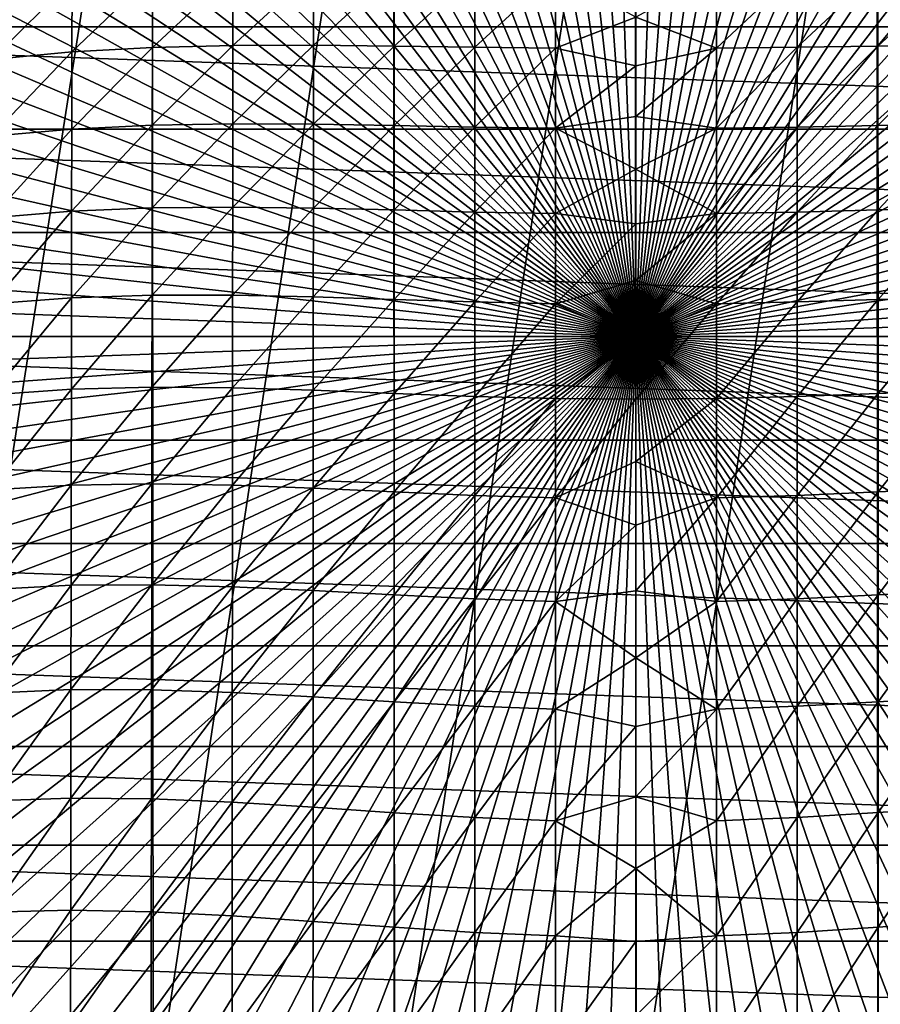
# Model space of a CAD drawing. Header units: metres. Extents: x -22 to 72, y -237 to 23.
# Tile 172 of 256: x -10 to 4, y -10 to 5. Entities that reach past the tile are written whole.
import ezdxf

# ---------------------------------------------------------------- set-up
doc = ezdxf.new("R2010")
doc.units = ezdxf.units.M
doc.layers.add('solid_509588_MEDIA_SW0001', color=7, linetype='CONTINUOUS')

msp = doc.modelspace()

# ---------------------------------------------------------------- linework, layer by layer
at = {"layer": 'solid_509588_MEDIA_SW0001'}
for points in [[(-0.757153, 20.717583, 132.530869), (-1.513296, 20.676109, 132.530869), (0, 0, 132.892746)], [(0, 20.731415, 132.530869), (-0.757153, 20.717583, 132.530869), (0, 0, 132.892746)], [(0.757153, 20.717583, 132.530869), (0, 20.731415, 132.530869), (0, 0, 132.892746)], [(1.513296, 20.676109, 132.530869), (0.757153, 20.717583, 132.530869), (0, 0, 132.892746)], [(-2.26742, 20.607046, 132.530869), (-3.018518, 20.510487, 132.530869), (0, 0, 132.892746)], [(-1.513296, 20.676109, 132.530869), (-2.26742, 20.607046, 132.530869), (0, 0, 132.892746)], [(2.26742, 20.607046, 132.530869), (1.513296, 20.676109, 132.530869), (0, 0, 132.892746)], [(3.018518, 20.510487, 132.530869), (2.26742, 20.607046, 132.530869), (0, 0, 132.892746)], [(-3.018518, 20.510487, 132.530869), (-3.765589, 20.38656, 132.530869), (0, 0, 132.892746)], [(3.765589, 20.38656, 132.530869), (3.018518, 20.510487, 132.530869), (0, 0, 132.892746)], [(-3.765589, 20.38656, 132.530869), (-4.507635, 20.235434, 132.530869), (0, 0, 132.892746)], [(4.507635, 20.235434, 132.530869), (3.765589, 20.38656, 132.530869), (0, 0, 132.892746)], [(-4.507635, 20.235434, 132.530869), (-5.243667, 20.057306, 132.530869), (0, 0, 132.892746)], [(5.243667, 20.057306, 132.530869), (4.507635, 20.235434, 132.530869), (0, 0, 132.892746)], [(-5.243667, 20.057306, 132.530869), (-5.972702, 19.852415, 132.530869), (0, 0, 132.892746)], [(5.972702, 19.852415, 132.530869), (5.243667, 20.057306, 132.530869), (0, 0, 132.892746)], [(-5.972702, 19.852415, 132.530869), (-6.693768, 19.621035, 132.530869), (0, 0, 132.892746)], [(6.693768, 19.621035, 132.530869), (5.972702, 19.852415, 132.530869), (0, 0, 132.892746)], [(-6.693768, 19.621035, 132.530869), (-7.405901, 19.363476, 132.530869), (0, 0, 132.892746)], [(7.405901, 19.363476, 132.530869), (6.693768, 19.621035, 132.530869), (0, 0, 132.892746)], [(-7.405901, 19.363476, 132.530869), (-8.108154, 19.080078, 132.530869), (0, 0, 132.892746)], [(8.108154, 19.080078, 132.530869), (7.405901, 19.363476, 132.530869), (0, 0, 132.892746)], [(-8.108154, 19.080078, 132.530869), (-8.799587, 18.771223, 132.530869), (0, 0, 132.892746)], [(8.799587, 18.771223, 132.530869), (8.108154, 19.080078, 132.530869), (0, 0, 132.892746)], [(-8.799587, 18.771223, 132.530869), (-9.47928, 18.437321, 132.530869), (0, 0, 132.892746)], [(9.47928, 18.437321, 132.530869), (8.799587, 18.771223, 132.530869), (0, 0, 132.892746)], [(-9.47928, 18.437321, 132.530869), (-10.146324, 18.078817, 132.530869), (0, 0, 132.892746)], [(10.146324, 18.078817, 132.530869), (9.47928, 18.437321, 132.530869), (0, 0, 132.892746)], [(-10.146324, 18.078817, 132.530869), (-10.799829, 17.696192, 132.530869), (0, 0, 132.892746)], [(10.79983, 17.696192, 132.530869), (10.146324, 18.078817, 132.530869), (0, 0, 132.892746)], [(-10.799829, 17.696192, 132.530869), (-11.438926, 17.289955, 132.530869), (0, 0, 132.892746)], [(11.438926, 17.289955, 132.530869), (10.79983, 17.696192, 132.530869), (0, 0, 132.892746)], [(-11.438926, 17.289955, 132.530869), (-12.062758, 16.860647, 132.530869), (0, 0, 132.892746)], [(12.062758, 16.860647, 132.530869), (11.438926, 17.289955, 132.530869), (0, 0, 132.892746)], [(-12.062758, 16.860647, 132.530869), (-12.670495, 16.408842, 132.530869), (0, 0, 132.892746)], [(12.670495, 16.408842, 132.530869), (12.062758, 16.860647, 132.530869), (0, 0, 132.892746)], [(-12.670495, 16.408842, 132.530869), (-13.261327, 15.935143, 132.530869), (0, 0, 132.892746)], [(13.261327, 15.935143, 132.530869), (12.670495, 16.408842, 132.530869), (0, 0, 132.892746)], [(-13.261327, 15.935143, 132.530869), (-13.834463, 15.440181, 132.530869), (0, 0, 132.892746)], [(13.834463, 15.440181, 132.530869), (13.261327, 15.935143, 132.530869), (0, 0, 132.892746)], [(-13.834463, 15.440181, 132.530869), (-14.389139, 14.924617, 132.530869), (0, 0, 132.892746)], [(14.38914, 14.924617, 132.530869), (13.834463, 15.440181, 132.530869), (0, 0, 132.892746)], [(-14.389139, 14.924617, 132.530869), (-14.924617, 14.38914, 132.530869), (0, 0, 132.892746)], [(14.924617, 14.38914, 132.530869), (14.38914, 14.924617, 132.530869), (0, 0, 132.892746)], [(-14.924617, 14.38914, 132.530869), (-15.440181, 13.834463, 132.530869), (0, 0, 132.892746)], [(15.440181, 13.834463, 132.530869), (14.924617, 14.38914, 132.530869), (0, 0, 132.892746)], [(-15.440181, 13.834463, 132.530869), (-15.935143, 13.261327, 132.530869), (0, 0, 132.892746)], [(15.935143, 13.261327, 132.530869), (15.440181, 13.834463, 132.530869), (0, 0, 132.892746)], [(-15.935143, 13.261327, 132.530869), (-16.408842, 12.670496, 132.530869), (0, 0, 132.892746)], [(16.408842, 12.670496, 132.530869), (15.935143, 13.261327, 132.530869), (0, 0, 132.892746)], [(-16.408842, 12.670496, 132.530869), (-16.860647, 12.062758, 132.530869), (0, 0, 132.892746)], [(16.860647, 12.062758, 132.530869), (16.408842, 12.670496, 132.530869), (0, 0, 132.892746)], [(-7.467566, 12.033637, 132.943756), (-3.739895, 12.233231, 132.943756), (-7.452687, -12.034698, 132.943756)], [(-3.739895, 12.233231, 132.943756), (-3.724981, -12.233763, 132.943756), (-7.452687, -12.034698, 132.943756)], [(-3.739895, 12.233231, 132.943756), (-0.007462, 12.299969, 132.943756), (-3.724981, -12.233763, 132.943756)], [(-0.007462, 12.299969, 132.943756), (0.007462, -12.299969, 132.943756), (-3.724981, -12.233763, 132.943756)], [(-0.007462, 12.299969, 132.943756), (3.724981, 12.233763, 132.943756), (0.007462, -12.299969, 132.943756)], [(3.724981, 12.233763, 132.943756), (3.739895, -12.233231, 132.943756), (0.007462, -12.299969, 132.943756)], [(3.724981, 12.233763, 132.943756), (7.452687, 12.034698, 132.943756), (3.739895, -12.233231, 132.943756)], [(-16.860647, 12.062758, 132.530869), (-17.289955, 11.438926, 132.530869), (0, 0, 132.892746)], [(-7.467566, 12.033637, 132.943756), (-7.452687, -12.034698, 132.943756), (-11.167549, -11.703291, 132.943756)], [(-11.167549, 11.703291, 132.943756), (-7.467566, 12.033637, 132.943756), (-11.167549, -11.703291, 132.943756)], [(17.289955, 11.438926, 132.530869), (16.860647, 12.062758, 132.530869), (0, 0, 132.892746)], [(7.452687, 12.034698, 132.943756), (7.467566, -12.033637, 132.943756), (3.739895, -12.233231, 132.943756)], [(-17.289955, 11.438926, 132.530869), (-17.696192, 10.79983, 132.530869), (0, 0, 132.892746)], [(17.696192, 10.79983, 132.530869), (17.289955, 11.438926, 132.530869), (0, 0, 132.892746)], [(-17.696192, 10.79983, 132.530869), (-18.078817, 10.146324, 132.530869), (0, 0, 132.892746)], [(18.078817, 10.146324, 132.530869), (17.696192, 10.79983, 132.530869), (0, 0, 132.892746)], [(-18.078817, 10.146324, 132.530869), (-18.437321, 9.47928, 132.530869), (0, 0, 132.892746)], [(18.437321, 9.47928, 132.530869), (18.078817, 10.146324, 132.530869), (0, 0, 132.892746)], [(-18.437321, 9.47928, 132.530869), (-18.771223, 8.799588, 132.530869), (0, 0, 132.892746)], [(18.771223, 8.799588, 132.530869), (18.437321, 9.47928, 132.530869), (0, 0, 132.892746)], [(-18.771223, 8.799588, 132.530869), (-19.080078, 8.108154, 132.530869), (0, 0, 132.892746)], [(19.080078, 8.108154, 132.530869), (18.771223, 8.799588, 132.530869), (0, 0, 132.892746)], [(-19.080078, 8.108154, 132.530869), (-19.363476, 7.405902, 132.530869), (0, 0, 132.892746)], [(19.363476, 7.405902, 132.530869), (19.080078, 8.108154, 132.530869), (0, 0, 132.892746)], [(-19.363476, 7.405902, 132.530869), (-19.621035, 6.693768, 132.530869), (0, 0, 132.892746)], [(19.621035, 6.693768, 132.530869), (19.363476, 7.405902, 132.530869), (0, 0, 132.892746)], [(-19.621035, 6.693768, 132.530869), (-19.852415, 5.972702, 132.530869), (0, 0, 132.892746)], [(19.852415, 5.972702, 132.530869), (19.621035, 6.693768, 132.530869), (0, 0, 132.892746)], [(-21.985802, 4.782722), (-21.588493, 6.339161), (21.985802, 4.782722)], [(-21.588493, 6.339161), (21.588493, 6.339161), (21.985802, 4.782722)], [(-19.852415, 5.972702, 132.530869), (-20.057306, 5.243667, 132.530869), (0, 0, 132.892746)], [(20.057306, 5.243667, 132.530869), (19.852415, 5.972702, 132.530869), (0, 0, 132.892746)], [(-4.977086, 5.638029, 269.255981), (-6.220694, 5.625138, 269.097931), (-6.222074, 4.494255, 270.862823)], [(-4.977901, 4.498343, 271.026611), (-4.977086, 5.638029, 269.255981), (-6.222074, 4.494255, 270.862823)], [(-3.729664, 5.634281, 269.411621), (-4.977086, 5.638029, 269.255981), (-4.977901, 4.498343, 271.026611)], [(-3.729761, 4.486476, 271.186646), (-3.729664, 5.634281, 269.411621), (-4.977901, 4.498343, 271.026611)], [(-2.486136, 5.623475, 269.542084), (-3.729664, 5.634281, 269.411621), (-3.729761, 4.486476, 271.186646)], [(3.74104, 5.634361, 269.410278), (2.494856, 5.623556, 269.541321), (2.494866, 4.469275, 271.319336)], [(3.741364, 4.486627, 271.185242), (3.74104, 5.634361, 269.410278), (2.494866, 4.469275, 271.319336)], [(4.985786, 5.638008, 269.254852), (3.74104, 5.634361, 269.410278), (3.741364, 4.486627, 271.185242)], [(4.986605, 4.498382, 271.025452), (4.985786, 5.638008, 269.254852), (3.741364, 4.486627, 271.185242)], [(-8.706755, 5.509098, 268.857635), (-9.950625, 5.387508, 268.807129), (-9.952381, 4.27833, 270.546143)], [(-8.708793, 4.394296, 270.60672), (-8.706755, 5.509098, 268.857635), (-9.952381, 4.27833, 270.546143)], [(-7.46369, 5.585448, 268.958893), (-8.706755, 5.509098, 268.857635), (-8.708793, 4.394296, 270.60672)], [(-7.465539, 4.463155, 270.716614), (-7.46369, 5.585448, 268.958893), (-8.708793, 4.394296, 270.60672)], [(-6.220694, 5.625138, 269.097931), (-7.46369, 5.585448, 268.958893), (-7.465539, 4.463155, 270.716614)], [(-6.222074, 4.494255, 270.862823), (-6.220694, 5.625138, 269.097931), (-7.465539, 4.463155, 270.716614)], [(-2.486145, 4.469156, 271.320129), (-2.486136, 5.623475, 269.542084), (-3.729761, 4.486476, 271.186646)], [(-2.486145, 4.469156, 271.320129), (-1.238543, 5.613454, 269.629333), (-2.486136, 5.623475, 269.542084)], [(-2.486145, 4.469156, 271.320129), (-1.238465, 4.454889, 271.40918), (-1.238543, 5.613454, 269.629333)], [(-1.238543, 5.613454, 269.629333), (-1.238465, 4.454889, 271.40918), (0, 4.931438, 270.722168)], [(1.247193, 4.454963, 271.408722), (1.247271, 5.613507, 269.628906), (0, 4.931438, 270.722168)], [(2.494856, 5.623556, 269.541321), (1.247271, 5.613507, 269.628906), (1.247193, 4.454963, 271.408722)], [(2.494866, 4.469275, 271.319336), (2.494856, 5.623556, 269.541321), (1.247193, 4.454963, 271.408722)], [(-20.057306, 5.243667, 132.530869), (-20.235434, 4.507635, 132.530869), (0, 0, 132.892746)], [(20.235434, 4.507635, 132.530869), (20.057306, 5.243667, 132.530869), (0, 0, 132.892746)], [(-1.238465, 4.454889, 271.40918), (0, 4.179999, 271.829285), (0, 4.931438, 270.722168)], [(1.247193, 4.454963, 271.408722), (0, 4.931438, 270.722168), (0, 4.179999, 271.829285)], [(-22.270899, 3.20253), (-21.985802, 4.782722), (22.270899, 3.20253)], [(-21.985802, 4.782722), (21.985802, 4.782722), (22.270899, 3.20253)], [(-20.235434, 4.507635, 132.530869), (-20.38656, 3.765589, 132.530869), (0, 0, 132.892746)], [(-7.465539, 4.463155, 270.716614), (-8.708793, 4.394296, 270.60672), (-8.710814, 3.202024, 272.307922)], [(-7.467355, 3.262488, 272.425659), (-7.465539, 4.463155, 270.716614), (-8.710814, 3.202024, 272.307922)], [(-6.222074, 4.494255, 270.862823), (-7.465539, 4.463155, 270.716614), (-7.467355, 3.262488, 272.425659)], [(-6.223407, 3.28422, 272.57782), (-6.222074, 4.494255, 270.862823), (-7.467355, 3.262488, 272.425659)], [(-4.977901, 4.498343, 271.026611), (-6.222074, 4.494255, 270.862823), (-6.223407, 3.28422, 272.57782)], [(-4.978666, 3.278858, 272.745819), (-4.977901, 4.498343, 271.026611), (-6.223407, 3.28422, 272.57782)], [(-3.729761, 4.486476, 271.186646), (-4.977901, 4.498343, 271.026611), (-4.978666, 3.278858, 272.745819)], [(-3.729812, 3.258361, 272.908722), (-3.729761, 4.486476, 271.186646), (-4.978666, 3.278858, 272.745819)], [(-2.486145, 4.469156, 271.320129), (-3.729761, 4.486476, 271.186646), (-3.729812, 3.258361, 272.908722)], [(-2.486119, 3.234161, 273.043884), (-2.486145, 4.469156, 271.320129), (-3.729812, 3.258361, 272.908722)], [(-2.486119, 3.234161, 273.043884), (-1.238465, 4.454889, 271.40918), (-2.486145, 4.469156, 271.320129)], [(-2.486119, 3.234161, 273.043884), (-1.238368, 3.215427, 273.13382), (-1.238465, 4.454889, 271.40918)], [(-1.238465, 4.454889, 271.40918), (-1.238368, 3.215427, 273.13382), (0, 4.179999, 271.829285)], [(20.38656, 3.765589, 132.530869), (20.235434, 4.507635, 132.530869), (0, 0, 132.892746)], [(1.247193, 4.454963, 271.408722), (0, 4.179999, 271.829285), (0, 3.396733, 272.914001)], [(1.247096, 3.215522, 273.133392), (1.247193, 4.454963, 271.408722), (0, 3.396733, 272.914001)], [(2.494866, 4.469275, 271.319336), (1.247193, 4.454963, 271.408722), (1.247096, 3.215522, 273.133392)], [(2.494842, 3.234321, 273.043091), (2.494866, 4.469275, 271.319336), (1.247096, 3.215522, 273.133392)], [(3.741364, 4.486627, 271.185242), (2.494866, 4.469275, 271.319336), (2.494842, 3.234321, 273.043091)], [(3.741641, 3.25859, 272.907288), (3.741364, 4.486627, 271.185242), (2.494842, 3.234321, 273.043091)], [(4.986605, 4.498382, 271.025452), (3.741364, 4.486627, 271.185242), (3.741641, 3.25859, 272.907288)], [(4.987374, 3.278962, 272.744659), (4.986605, 4.498382, 271.025452), (3.741641, 3.25859, 272.907288)], [(-8.708793, 4.394296, 270.60672), (-9.952381, 4.27833, 270.546143), (-9.954144, 3.09271, 272.237366)], [(-8.710814, 3.202024, 272.307922), (-8.708793, 4.394296, 270.60672), (-9.954144, 3.09271, 272.237366)], [(-1.238368, 3.215427, 273.13382), (0, 3.396733, 272.914001), (0, 4.179999, 271.829285)], [(-20.38656, 3.765589, 132.530869), (-20.510487, 3.018518, 132.530869), (0, 0, 132.892746)], [(20.510487, 3.018518, 132.530869), (20.38656, 3.765589, 132.530869), (0, 0, 132.892746)], [(-1.238368, 3.215427, 273.13382), (0, 2.582299, 273.975433), (0, 3.396733, 272.914001)], [(1.247096, 3.215522, 273.133392), (0, 3.396733, 272.914001), (0, 2.582299, 273.975433)], [(-22.442665, 1.605242), (-22.270899, 3.20253), (22.442665, 1.605242)], [(-22.270899, 3.20253), (22.270899, 3.20253), (22.442665, 1.605242)], [(-8.710814, 3.202024, 272.307922), (-9.954144, 3.09271, 272.237366), (-9.955911, 1.832647, 273.877441)], [(-8.712824, 1.934355, 273.957672), (-8.710814, 3.202024, 272.307922), (-9.955911, 1.832647, 273.877441)], [(-7.467355, 3.262488, 272.425659), (-8.710814, 3.202024, 272.307922), (-8.712824, 1.934355, 273.957672)], [(-7.469144, 1.985614, 274.082428), (-7.467355, 3.262488, 272.425659), (-8.712824, 1.934355, 273.957672)], [(-6.223407, 3.28422, 272.57782), (-7.467355, 3.262488, 272.425659), (-7.469144, 1.985614, 274.082428)], [(-6.224706, 1.997308, 274.239197), (-6.223407, 3.28422, 272.57782), (-7.469144, 1.985614, 274.082428)], [(-4.978666, 3.278858, 272.745819), (-6.223407, 3.28422, 272.57782), (-6.224706, 1.997308, 274.239197)], [(-4.979394, 1.981962, 274.409912), (-4.978666, 3.278858, 272.745819), (-6.224706, 1.997308, 274.239197)], [(-3.729812, 3.258361, 272.908722), (-4.978666, 3.278858, 272.745819), (-4.979394, 1.981962, 274.409912)], [(-3.729829, 1.952421, 274.574097), (-3.729812, 3.258361, 272.908722), (-4.979394, 1.981962, 274.409912)], [(-2.486119, 3.234161, 273.043884), (-3.729812, 3.258361, 272.908722), (-3.729829, 1.952421, 274.574097)], [(-2.486067, 1.921059, 274.709656), (-2.486119, 3.234161, 273.043884), (-3.729829, 1.952421, 274.574097)], [(-2.486067, 1.921059, 274.709656), (-1.238368, 3.215427, 273.13382), (-2.486119, 3.234161, 273.043884)], [(-2.486067, 1.921059, 274.709656), (-1.238257, 1.897688, 274.799622), (-1.238368, 3.215427, 273.13382)], [(-1.238368, 3.215427, 273.13382), (-1.238257, 1.897688, 274.799622), (0, 2.582299, 273.975433)], [(1.246984, 1.897805, 274.799164), (1.247096, 3.215522, 273.133392), (0, 2.582299, 273.975433)], [(2.494842, 3.234321, 273.043091), (1.247096, 3.215522, 273.133392), (1.246984, 1.897805, 274.799164)], [(2.494791, 1.921261, 274.708862), (2.494842, 3.234321, 273.043091), (1.246984, 1.897805, 274.799164)], [(3.741641, 3.25859, 272.907288), (2.494842, 3.234321, 273.043091), (2.494791, 1.921261, 274.708862)], [(3.741884, 1.952733, 274.572632), (3.741641, 3.25859, 272.907288), (2.494791, 1.921261, 274.708862)], [(4.987374, 3.278962, 272.744659), (3.741641, 3.25859, 272.907288), (3.741884, 1.952733, 274.572632)], [(4.988106, 1.982133, 274.408691), (4.987374, 3.278962, 272.744659), (3.741884, 1.952733, 274.572632)], [(-20.510487, 3.018518, 132.530869), (-20.607046, 2.26742, 132.530869), (0, 0, 132.892746)], [(20.607046, 2.26742, 132.530869), (20.510487, 3.018518, 132.530869), (0, 0, 132.892746)], [(-1.238257, 1.897688, 274.799622), (0, 1.737381, 275.012665), (0, 2.582299, 273.975433)], [(1.246984, 1.897805, 274.799164), (0, 2.582299, 273.975433), (0, 1.737381, 275.012665)], [(-20.607046, 2.26742, 132.530869), (-20.676109, 1.513296, 132.530869), (0, 0, 132.892746)], [(20.676109, 1.513296, 132.530869), (20.607046, 2.26742, 132.530869), (0, 0, 132.892746)], [(-7.469144, 1.985614, 274.082428), (-8.712824, 1.934355, 273.957672), (-8.714827, 0.593395, 275.55249)], [(-7.470917, 0.634759, 275.683258), (-7.469144, 1.985614, 274.082428), (-8.714827, 0.593395, 275.55249)], [(-6.224706, 1.997308, 274.239197), (-7.469144, 1.985614, 274.082428), (-7.470917, 0.634759, 275.683258)], [(-6.225982, 0.635882, 275.843323), (-6.224706, 1.997308, 274.239197), (-7.470917, 0.634759, 275.683258)], [(-4.979394, 1.981962, 274.409912), (-6.224706, 1.997308, 274.239197), (-6.225982, 0.635882, 275.843323)], [(-4.980097, 0.61015, 276.015167), (-4.979394, 1.981962, 274.409912), (-6.225982, 0.635882, 275.843323)], [(-3.729829, 1.952421, 274.574097), (-4.979394, 1.981962, 274.409912), (-4.980097, 0.61015, 276.015167)], [(4.988106, 1.982133, 274.408691), (3.741884, 1.952733, 274.572632), (3.742104, 0.571677, 276.177673)], [(4.988813, 0.610391, 276.013977), (4.988106, 1.982133, 274.408691), (3.742104, 0.571677, 276.177673)], [(-8.712824, 1.934355, 273.957672), (-9.955911, 1.832647, 273.877441), (-9.95768, 0.500156, 275.463043)], [(-8.714827, 0.593395, 275.55249), (-8.712824, 1.934355, 273.957672), (-9.95768, 0.500156, 275.463043)], [(-3.729823, 0.571275, 276.179169), (-3.729829, 1.952421, 274.574097), (-4.980097, 0.61015, 276.015167)], [(-2.486067, 1.921059, 274.709656), (-3.729829, 1.952421, 274.574097), (-3.729823, 0.571275, 276.179169)], [(-2.485998, 0.532568, 276.313843), (-2.486067, 1.921059, 274.709656), (-3.729823, 0.571275, 276.179169)], [(-2.485998, 0.532568, 276.313843), (-1.238257, 1.897688, 274.799622), (-2.486067, 1.921059, 274.709656)], [(-2.485998, 0.532568, 276.313843), (-1.238136, 0.504453, 276.402954), (-1.238257, 1.897688, 274.799622)], [(-1.238257, 1.897688, 274.799622), (-1.238136, 0.504453, 276.402954), (0, 1.737381, 275.012665)], [(1.246984, 1.897805, 274.799164), (0, 1.737381, 275.012665), (0, 0.862689, 276.024841)], [(1.246864, 0.504593, 276.402527), (1.246984, 1.897805, 274.799164), (0, 0.862689, 276.024841)], [(2.494791, 1.921261, 274.708862), (1.246984, 1.897805, 274.799164), (1.246864, 0.504593, 276.402527)], [(2.494723, 0.532813, 276.313049), (2.494791, 1.921261, 274.708862), (1.246864, 0.504593, 276.402527)], [(3.741884, 1.952733, 274.572632), (2.494791, 1.921261, 274.708862), (2.494723, 0.532813, 276.313049)], [(3.742104, 0.571677, 276.177673), (3.741884, 1.952733, 274.572632), (2.494723, 0.532813, 276.313049)], [(-1.238136, 0.504453, 276.402954), (0, 0.862689, 276.024841), (0, 1.737381, 275.012665)], [(-22.5, 0), (-22.442665, 1.605242), (22.5, 0)], [(-22.442665, 1.605242), (22.442665, 1.605242), (22.5, 0)], [(-20.676109, 1.513296, 132.530869), (-20.717583, 0.757153, 132.530869), (0, 0, 132.892746)], [(20.717583, 0.757153, 132.530869), (20.676109, 1.513296, 132.530869), (0, 0, 132.892746)], [(-1.238136, 0.504453, 276.402954), (0, -0.041053, 277.011108), (0, 0.862689, 276.024841)], [(1.246864, 0.504593, 276.402527), (0, 0.862689, 276.024841), (0, -0.041053, 277.011108)], [(-20.717583, 0.757153, 132.530869), (-20.731415, 0, 132.530869), (0, 0, 132.892746)], [(-7.470917, 0.634759, 275.683258), (-8.714827, 0.593395, 275.55249), (-8.716825, -0.818713, 277.088898)], [(-7.472682, -0.787791, 277.22467), (-7.470917, 0.634759, 275.683258), (-8.716825, -0.818713, 277.088898)], [(-6.225982, 0.635882, 275.843323), (-7.470917, 0.634759, 275.683258), (-7.472682, -0.787791, 277.22467)], [(-6.227247, -0.797619, 277.386597), (-6.225982, 0.635882, 275.843323), (-7.472682, -0.787791, 277.22467)], [(-4.980097, 0.61015, 276.015167), (-6.225982, 0.635882, 275.843323), (-6.227247, -0.797619, 277.386597)], [(-4.980788, -0.833977, 277.558105), (-4.980097, 0.61015, 276.015167), (-6.227247, -0.797619, 277.386597)], [(-3.729823, 0.571275, 276.179169), (-4.980097, 0.61015, 276.015167), (-4.980788, -0.833977, 277.558105)], [(20.717583, 0.757153, 132.530869), (0, 0, 132.892746), (20.731415, 0, 132.530869)], [(4.988813, 0.610391, 276.013977), (3.742104, 0.571677, 276.177673), (3.742312, -0.881831, 277.718903)], [(4.989507, -0.833664, 277.556915), (4.988813, 0.610391, 276.013977), (3.742312, -0.881831, 277.718903)], [(-8.714827, 0.593395, 275.55249), (-9.95768, 0.500156, 275.463043), (-9.959451, -0.902736, 276.990814)], [(-8.716825, -0.818713, 277.088898), (-8.714827, 0.593395, 275.55249), (-9.959451, -0.902736, 276.990814)], [(-3.729805, -0.882326, 277.720428), (-3.729823, 0.571275, 276.179169), (-4.980788, -0.833977, 277.558105)], [(-2.485998, 0.532568, 276.313843), (-3.729823, 0.571275, 276.179169), (-3.729805, -0.882326, 277.720428)], [(-2.48592, -0.928448, 277.852966), (-2.485998, 0.532568, 276.313843), (-3.729805, -0.882326, 277.720428)], [(-2.48592, -0.928448, 277.852966), (-1.238136, 0.504453, 276.402954), (-2.485998, 0.532568, 276.313843)], [(-2.48592, -0.928448, 277.852966), (-1.238011, -0.961335, 277.94043), (-1.238136, 0.504453, 276.402954)], [(-1.238136, 0.504453, 276.402954), (-1.238011, -0.961335, 277.94043), (0, -0.041053, 277.011108)], [(1.246864, 0.504593, 276.402527), (0, -0.041053, 277.011108), (0, -0.973088, 277.970673)], [(1.246738, -0.961172, 277.940002), (1.246864, 0.504593, 276.402527), (0, -0.973088, 277.970673)], [(2.494723, 0.532813, 276.313049), (1.246864, 0.504593, 276.402527), (1.246738, -0.961172, 277.940002)], [(2.494646, -0.928159, 277.852173), (2.494723, 0.532813, 276.313049), (1.246738, -0.961172, 277.940002)], [(3.742104, 0.571677, 276.177673), (2.494723, 0.532813, 276.313049), (2.494646, -0.928159, 277.852173)], [(3.742312, -0.881831, 277.718903), (3.742104, 0.571677, 276.177673), (2.494646, -0.928159, 277.852173)], [(22.442665, -1.605242), (-22.5, 0), (22.5, 0)], [(22.442665, -1.605242), (-22.442665, -1.605242), (-22.5, 0)], [(-20.717583, -0.757153, 132.530869), (0, 0, 132.892746), (-20.731415, 0, 132.530869)], [(-20.717583, -0.757153, 132.530869), (-20.676109, -1.513296, 132.530869), (0, 0, 132.892746)], [(-20.676109, -1.513296, 132.530869), (-20.607046, -2.26742, 132.530869), (0, 0, 132.892746)], [(-20.607046, -2.26742, 132.530869), (-20.510487, -3.018518, 132.530869), (0, 0, 132.892746)], [(-20.510487, -3.018518, 132.530869), (-20.38656, -3.765589, 132.530869), (0, 0, 132.892746)], [(-20.38656, -3.765589, 132.530869), (-20.235434, -4.507635, 132.530869), (0, 0, 132.892746)], [(-20.235434, -4.507635, 132.530869), (-20.057306, -5.243667, 132.530869), (0, 0, 132.892746)], [(-20.057306, -5.243667, 132.530869), (-19.852415, -5.972702, 132.530869), (0, 0, 132.892746)], [(-19.852415, -5.972702, 132.530869), (-19.621035, -6.693768, 132.530869), (0, 0, 132.892746)], [(-19.621035, -6.693768, 132.530869), (-19.363476, -7.405902, 132.530869), (0, 0, 132.892746)], [(-19.363476, -7.405902, 132.530869), (-19.080078, -8.108154, 132.530869), (0, 0, 132.892746)], [(-19.080078, -8.108154, 132.530869), (-18.771223, -8.799588, 132.530869), (0, 0, 132.892746)], [(-18.771223, -8.799588, 132.530869), (-18.437321, -9.47928, 132.530869), (0, 0, 132.892746)], [(-18.437321, -9.47928, 132.530869), (-18.078817, -10.146324, 132.530869), (0, 0, 132.892746)], [(-18.078817, -10.146324, 132.530869), (-17.696192, -10.79983, 132.530869), (0, 0, 132.892746)], [(-17.696192, -10.79983, 132.530869), (-17.289955, -11.438926, 132.530869), (0, 0, 132.892746)], [(-17.289955, -11.438926, 132.530869), (-16.860647, -12.062758, 132.530869), (0, 0, 132.892746)], [(-16.860647, -12.062758, 132.530869), (-16.408842, -12.670496, 132.530869), (0, 0, 132.892746)], [(-16.408842, -12.670496, 132.530869), (-15.935143, -13.261327, 132.530869), (0, 0, 132.892746)], [(-15.935143, -13.261327, 132.530869), (-15.440181, -13.834463, 132.530869), (0, 0, 132.892746)], [(-15.440181, -13.834463, 132.530869), (-14.924617, -14.38914, 132.530869), (0, 0, 132.892746)], [(-14.924617, -14.38914, 132.530869), (-14.38914, -14.924617, 132.530869), (0, 0, 132.892746)], [(-14.38914, -14.924617, 132.530869), (-13.834463, -15.440181, 132.530869), (0, 0, 132.892746)], [(-13.834463, -15.440181, 132.530869), (-13.261327, -15.935143, 132.530869), (0, 0, 132.892746)], [(-13.261327, -15.935143, 132.530869), (-12.670495, -16.408842, 132.530869), (0, 0, 132.892746)], [(-12.670495, -16.408842, 132.530869), (-12.062758, -16.860647, 132.530869), (0, 0, 132.892746)], [(-12.062758, -16.860647, 132.530869), (-11.438926, -17.289955, 132.530869), (0, 0, 132.892746)], [(-11.438926, -17.289955, 132.530869), (-10.79983, -17.696192, 132.530869), (0, 0, 132.892746)], [(-10.79983, -17.696192, 132.530869), (-10.146324, -18.078817, 132.530869), (0, 0, 132.892746)], [(-10.146324, -18.078817, 132.530869), (-9.47928, -18.437321, 132.530869), (0, 0, 132.892746)], [(-9.47928, -18.437321, 132.530869), (-8.799587, -18.771223, 132.530869), (0, 0, 132.892746)], [(-8.799587, -18.771223, 132.530869), (-8.108154, -19.080078, 132.530869), (0, 0, 132.892746)], [(-8.108154, -19.080078, 132.530869), (-7.405901, -19.363476, 132.530869), (0, 0, 132.892746)], [(-7.405901, -19.363476, 132.530869), (-6.693768, -19.621035, 132.530869), (0, 0, 132.892746)], [(-6.693768, -19.621035, 132.530869), (-5.972702, -19.852415, 132.530869), (0, 0, 132.892746)], [(-5.972702, -19.852415, 132.530869), (-5.243667, -20.057306, 132.530869), (0, 0, 132.892746)], [(-5.243667, -20.057306, 132.530869), (-4.507635, -20.235434, 132.530869), (0, 0, 132.892746)], [(-4.507635, -20.235434, 132.530869), (-3.765589, -20.38656, 132.530869), (0, 0, 132.892746)], [(-3.765589, -20.38656, 132.530869), (-3.018518, -20.510487, 132.530869), (0, 0, 132.892746)], [(-3.018518, -20.510487, 132.530869), (-2.26742, -20.607046, 132.530869), (0, 0, 132.892746)], [(-2.26742, -20.607046, 132.530869), (-1.513296, -20.676109, 132.530869), (0, 0, 132.892746)], [(-1.513296, -20.676109, 132.530869), (-0.757153, -20.717583, 132.530869), (0, 0, 132.892746)], [(-0.757153, -20.717583, 132.530869), (0, -20.731415, 132.530869), (0, 0, 132.892746)], [(20.717583, -0.757153, 132.530869), (20.731415, 0, 132.530869), (0, 0, 132.892746)], [(20.676109, -1.513296, 132.530869), (20.717583, -0.757153, 132.530869), (0, 0, 132.892746)], [(20.607046, -2.26742, 132.530869), (20.676109, -1.513296, 132.530869), (0, 0, 132.892746)], [(20.510487, -3.018518, 132.530869), (20.607046, -2.26742, 132.530869), (0, 0, 132.892746)], [(20.38656, -3.765589, 132.530869), (20.510487, -3.018518, 132.530869), (0, 0, 132.892746)], [(20.235434, -4.507635, 132.530869), (20.38656, -3.765589, 132.530869), (0, 0, 132.892746)], [(20.057306, -5.243667, 132.530869), (20.235434, -4.507635, 132.530869), (0, 0, 132.892746)], [(19.852415, -5.972702, 132.530869), (20.057306, -5.243667, 132.530869), (0, 0, 132.892746)], [(19.621035, -6.693768, 132.530869), (19.852415, -5.972702, 132.530869), (0, 0, 132.892746)], [(19.363476, -7.405902, 132.530869), (19.621035, -6.693768, 132.530869), (0, 0, 132.892746)], [(19.080078, -8.108154, 132.530869), (19.363476, -7.405902, 132.530869), (0, 0, 132.892746)], [(18.771223, -8.799588, 132.530869), (19.080078, -8.108154, 132.530869), (0, 0, 132.892746)], [(18.437321, -9.47928, 132.530869), (18.771223, -8.799588, 132.530869), (0, 0, 132.892746)], [(18.078817, -10.146324, 132.530869), (18.437321, -9.47928, 132.530869), (0, 0, 132.892746)], [(17.696192, -10.79983, 132.530869), (18.078817, -10.146324, 132.530869), (0, 0, 132.892746)], [(17.289955, -11.438926, 132.530869), (17.696192, -10.79983, 132.530869), (0, 0, 132.892746)], [(16.860647, -12.062758, 132.530869), (17.289955, -11.438926, 132.530869), (0, 0, 132.892746)], [(16.408842, -12.670496, 132.530869), (16.860647, -12.062758, 132.530869), (0, 0, 132.892746)], [(15.935143, -13.261327, 132.530869), (16.408842, -12.670496, 132.530869), (0, 0, 132.892746)], [(15.440181, -13.834463, 132.530869), (15.935143, -13.261327, 132.530869), (0, 0, 132.892746)], [(14.924617, -14.38914, 132.530869), (15.440181, -13.834463, 132.530869), (0, 0, 132.892746)], [(14.389139, -14.924617, 132.530869), (14.924617, -14.38914, 132.530869), (0, 0, 132.892746)], [(13.834463, -15.440181, 132.530869), (14.389139, -14.924617, 132.530869), (0, 0, 132.892746)], [(13.261327, -15.935143, 132.530869), (13.834463, -15.440181, 132.530869), (0, 0, 132.892746)], [(12.670495, -16.408842, 132.530869), (13.261327, -15.935143, 132.530869), (0, 0, 132.892746)], [(12.062758, -16.860647, 132.530869), (12.670495, -16.408842, 132.530869), (0, 0, 132.892746)], [(11.438926, -17.289955, 132.530869), (12.062758, -16.860647, 132.530869), (0, 0, 132.892746)], [(10.799829, -17.696192, 132.530869), (11.438926, -17.289955, 132.530869), (0, 0, 132.892746)], [(10.146324, -18.078817, 132.530869), (10.799829, -17.696192, 132.530869), (0, 0, 132.892746)], [(9.47928, -18.437321, 132.530869), (10.146324, -18.078817, 132.530869), (0, 0, 132.892746)], [(8.799587, -18.771223, 132.530869), (9.47928, -18.437321, 132.530869), (0, 0, 132.892746)], [(8.108154, -19.080078, 132.530869), (8.799587, -18.771223, 132.530869), (0, 0, 132.892746)], [(7.405901, -19.363476, 132.530869), (8.108154, -19.080078, 132.530869), (0, 0, 132.892746)], [(6.693768, -19.621035, 132.530869), (7.405901, -19.363476, 132.530869), (0, 0, 132.892746)], [(5.972702, -19.852415, 132.530869), (6.693768, -19.621035, 132.530869), (0, 0, 132.892746)], [(5.243667, -20.057306, 132.530869), (5.972702, -19.852415, 132.530869), (0, 0, 132.892746)], [(4.507635, -20.235434, 132.530869), (5.243667, -20.057306, 132.530869), (0, 0, 132.892746)], [(3.765589, -20.38656, 132.530869), (4.507635, -20.235434, 132.530869), (0, 0, 132.892746)], [(3.018518, -20.510487, 132.530869), (3.765589, -20.38656, 132.530869), (0, 0, 132.892746)], [(2.26742, -20.607046, 132.530869), (3.018518, -20.510487, 132.530869), (0, 0, 132.892746)], [(1.513296, -20.676109, 132.530869), (2.26742, -20.607046, 132.530869), (0, 0, 132.892746)], [(0.757153, -20.717583, 132.530869), (1.513296, -20.676109, 132.530869), (0, 0, 132.892746)], [(0, -20.731415, 132.530869), (0.757153, -20.717583, 132.530869), (0, 0, 132.892746)], [(-1.238011, -0.961335, 277.94043), (0, -0.973088, 277.970673), (0, -0.041053, 277.011108)], [(-8.716825, -0.818713, 277.088898), (-9.959451, -0.902736, 276.990814), (-9.961221, -2.373986, 278.457489)], [(-8.718822, -2.299796, 278.563477), (-8.716825, -0.818713, 277.088898), (-9.961221, -2.373986, 278.457489)], [(-7.472682, -0.787791, 277.22467), (-8.716825, -0.818713, 277.088898), (-8.718822, -2.299796, 278.563477)], [(-7.474446, -2.279699, 278.703125), (-7.472682, -0.787791, 277.22467), (-8.718822, -2.299796, 278.563477)], [(-6.227247, -0.797619, 277.386597), (-7.472682, -0.787791, 277.22467), (-7.474446, -2.279699, 278.703125)], [(-6.228511, -2.300669, 278.865601), (-6.227247, -0.797619, 277.386597), (-7.474446, -2.279699, 278.703125)], [(-4.980788, -0.833977, 277.558105), (-6.227247, -0.797619, 277.386597), (-6.228511, -2.300669, 278.865601)], [(-4.981479, -2.347709, 279.035217), (-4.980788, -0.833977, 277.558105), (-6.228511, -2.300669, 278.865601)], [(-3.729805, -0.882326, 277.720428), (-4.980788, -0.833977, 277.558105), (-4.981479, -2.347709, 279.035217)], [(-3.729787, -2.405509, 279.194427), (-3.729805, -0.882326, 277.720428), (-4.981479, -2.347709, 279.035217)], [(-2.48592, -0.928448, 277.852966), (-3.729805, -0.882326, 277.720428), (-3.729787, -2.405509, 279.194427)], [(3.742312, -0.881831, 277.718903), (2.494646, -0.928159, 277.852173), (2.494569, -2.458647, 279.322937)], [(3.742521, -2.404918, 279.192932), (3.742312, -0.881831, 277.718903), (2.494569, -2.458647, 279.322937)], [(4.989507, -0.833664, 277.556915), (3.742312, -0.881831, 277.718903), (3.742521, -2.404918, 279.192932)], [(4.990202, -2.347326, 279.034058), (4.989507, -0.833664, 277.556915), (3.742521, -2.404918, 279.192932)], [(-2.485842, -2.458979, 279.3237), (-2.48592, -0.928448, 277.852966), (-3.729787, -2.405509, 279.194427)], [(-2.485842, -2.458979, 279.3237), (-1.238011, -0.961335, 277.94043), (-2.48592, -0.928448, 277.852966)], [(-2.485842, -2.458979, 279.3237), (-1.237886, -2.496582, 279.408722), (-1.238011, -0.961335, 277.94043)], [(-1.238011, -0.961335, 277.94043), (-1.237886, -2.496582, 279.408722), (0, -0.973088, 277.970673)], [(-1.237886, -2.496582, 279.408722), (0, -1.932642, 278.90271), (0, -0.973088, 277.970673)], [(1.246738, -0.961172, 277.940002), (0, -0.973088, 277.970673), (0, -1.932642, 278.90271)], [(1.246613, -2.496397, 279.408325), (1.246738, -0.961172, 277.940002), (0, -1.932642, 278.90271)], [(2.494646, -0.928159, 277.852173), (1.246738, -0.961172, 277.940002), (1.246613, -2.496397, 279.408325)], [(2.494569, -2.458647, 279.322937), (2.494646, -0.928159, 277.852173), (1.246613, -2.496397, 279.408325)], [(22.270899, -3.20253), (-22.270899, -3.20253), (-22.442665, -1.605242)], [(22.442665, -1.605242), (22.270899, -3.20253), (-22.442665, -1.605242)], [(-1.237886, -2.496582, 279.408722), (0, -2.918916, 279.806427), (0, -1.932642, 278.90271)], [(1.246613, -2.496397, 279.408325), (0, -1.932642, 278.90271), (0, -2.918916, 279.806427)], [(-7.474446, -2.279699, 278.703125), (-8.718822, -2.299796, 278.563477), (-8.720825, -3.847647, 279.972809)], [(-7.476219, -3.83857, 280.115204), (-7.474446, -2.279699, 278.703125), (-8.720825, -3.847647, 279.972809)], [(-6.228511, -2.300669, 278.865601), (-7.474446, -2.279699, 278.703125), (-7.476219, -3.83857, 280.115204)], [(-8.718822, -2.299796, 278.563477), (-9.961221, -2.373986, 278.457489), (-9.962991, -3.911538, 279.859711)], [(-8.720825, -3.847647, 279.972809), (-8.718822, -2.299796, 278.563477), (-9.962991, -3.911538, 279.859711)], [(-6.229787, -3.87067, 280.276825), (-6.228511, -2.300669, 278.865601), (-7.476219, -3.83857, 280.115204)], [(-4.981479, -2.347709, 279.035217), (-6.228511, -2.300669, 278.865601), (-6.229787, -3.87067, 280.276825)], [(-4.982182, -3.928241, 280.443176), (-4.981479, -2.347709, 279.035217), (-6.229787, -3.87067, 280.276825)], [(-3.729787, -2.405509, 279.194427), (-4.981479, -2.347709, 279.035217), (-4.982182, -3.928241, 280.443176)], [(-3.72978, -3.995276, 280.597931), (-3.729787, -2.405509, 279.194427), (-4.982182, -3.928241, 280.443176)], [(-2.485842, -2.458979, 279.3237), (-3.729787, -2.405509, 279.194427), (-3.72978, -3.995276, 280.597931)], [(3.742521, -2.404918, 279.192932), (2.494569, -2.458647, 279.322937), (2.494501, -4.055504, 280.722076)], [(3.742741, -3.994588, 280.596436), (3.742521, -2.404918, 279.192932), (2.494501, -4.055504, 280.722076)], [(4.990202, -2.347326, 279.034058), (3.742521, -2.404918, 279.192932), (3.742741, -3.994588, 280.596436)], [(4.990909, -3.927788, 280.442047), (4.990202, -2.347326, 279.034058), (3.742741, -3.994588, 280.596436)], [(-2.485772, -4.055877, 280.722839), (-2.485842, -2.458979, 279.3237), (-3.72978, -3.995276, 280.597931)], [(-2.485772, -4.055877, 280.722839), (-1.237886, -2.496582, 279.408722), (-2.485842, -2.458979, 279.3237)], [(-2.485772, -4.055877, 280.722839), (-1.237766, -4.098043, 280.804718), (-1.237886, -2.496582, 279.408722)], [(-1.237886, -2.496582, 279.408722), (-1.237766, -4.098043, 280.804718), (0, -2.918916, 279.806427)], [(1.246613, -2.496397, 279.408325), (0, -2.918916, 279.806427), (0, -3.931087, 280.681122)], [(1.246492, -4.097836, 280.804321), (1.246613, -2.496397, 279.408325), (0, -3.931087, 280.681122)], [(2.494569, -2.458647, 279.322937), (1.246613, -2.496397, 279.408325), (1.246492, -4.097836, 280.804321)], [(2.494501, -4.055504, 280.722076), (2.494569, -2.458647, 279.322937), (1.246492, -4.097836, 280.804321)], [(-1.237766, -4.098043, 280.804718), (0, -3.931087, 280.681122), (0, -2.918916, 279.806427)], [(21.985802, -4.782722), (-21.985802, -4.782722), (-22.270899, -3.20253)], [(22.270899, -3.20253), (21.985802, -4.782722), (-22.270899, -3.20253)], [(-8.720825, -3.847647, 279.972809), (-9.962991, -3.911538, 279.859711), (-9.964757, -5.513323, 281.194244)], [(-8.722835, -5.460029, 281.313507), (-8.720825, -3.847647, 279.972809), (-9.964757, -5.513323, 281.194244)], [(-7.476219, -3.83857, 280.115204), (-8.720825, -3.847647, 279.972809), (-8.722835, -5.460029, 281.313507)], [(-7.478009, -5.46196, 281.457489), (-7.476219, -3.83857, 280.115204), (-8.722835, -5.460029, 281.313507)], [(-6.229787, -3.87067, 280.276825), (-7.476219, -3.83857, 280.115204), (-7.478009, -5.46196, 281.457489)], [(-6.231087, -5.504947, 281.617004), (-6.229787, -3.87067, 280.276825), (-7.478009, -5.46196, 281.457489)], [(-4.982182, -3.928241, 280.443176), (-6.229787, -3.87067, 280.276825), (-6.231087, -5.504947, 281.617004)], [(-4.98291, -5.572668, 281.778717), (-4.982182, -3.928241, 280.443176), (-6.231087, -5.504947, 281.617004)], [(-3.72978, -3.995276, 280.597931), (-4.982182, -3.928241, 280.443176), (-4.98291, -5.572668, 281.778717)], [(-1.237766, -4.098043, 280.804718), (0, -4.968317, 281.526062), (0, -3.931087, 280.681122)], [(1.246492, -4.097836, 280.804321), (0, -3.931087, 280.681122), (0, -4.968317, 281.526062)], [(4.990909, -3.927788, 280.442047), (3.742741, -3.994588, 280.596436), (3.742984, -5.647731, 281.926331)], [(4.991641, -5.572147, 281.777618), (4.990909, -3.927788, 280.442047), (3.742984, -5.647731, 281.926331)], [(-3.729796, -5.648514, 281.927765), (-3.72978, -3.995276, 280.597931), (-4.98291, -5.572668, 281.778717)], [(-2.485772, -4.055877, 280.722839), (-3.72978, -3.995276, 280.597931), (-3.729796, -5.648514, 281.927765)], [(-2.48572, -5.715866, 282.047302), (-2.485772, -4.055877, 280.722839), (-3.729796, -5.648514, 281.927765)], [(-2.48572, -5.715866, 282.047302), (-1.237766, -4.098043, 280.804718), (-2.485772, -4.055877, 280.722839)], [(-2.48572, -5.715866, 282.047302), (-1.237655, -5.762332, 282.125427), (-1.237766, -4.098043, 280.804718)], [(-1.237766, -4.098043, 280.804718), (-1.237655, -5.762332, 282.125427), (0, -4.968317, 281.526062)], [(1.246381, -5.762104, 282.125031), (1.246492, -4.097836, 280.804321), (0, -4.968317, 281.526062)], [(2.494501, -4.055504, 280.722076), (1.246492, -4.097836, 280.804321), (1.246381, -5.762104, 282.125031)], [(2.49445, -5.715453, 282.0466), (2.494501, -4.055504, 280.722076), (1.246381, -5.762104, 282.125031)], [(3.742741, -3.994588, 280.596436), (2.494501, -4.055504, 280.722076), (2.49445, -5.715453, 282.0466)], [(3.742984, -5.647731, 281.926331), (3.742741, -3.994588, 280.596436), (2.49445, -5.715453, 282.0466)], [(21.588493, -6.339161), (-21.588493, -6.339161), (-21.985802, -4.782722)], [(21.985802, -4.782722), (21.588493, -6.339161), (-21.985802, -4.782722)], [(-1.237655, -5.762332, 282.125427), (0, -6.029739, 282.340485), (0, -4.968317, 281.526062)], [(1.246381, -5.762104, 282.125031), (0, -4.968317, 281.526062), (0, -6.029739, 282.340485)], [(-8.722835, -5.460029, 281.313507), (-9.964757, -5.513323, 281.194244), (-9.966519, -7.17726, 282.457764)], [(-8.724856, -7.134676, 282.582245), (-8.722835, -5.460029, 281.313507), (-9.966519, -7.17726, 282.457764)], [(-7.478009, -5.46196, 281.457489), (-8.722835, -5.460029, 281.313507), (-8.724856, -7.134676, 282.582245)], [(-7.479824, -7.147377, 282.726685), (-7.478009, -5.46196, 281.457489), (-8.724856, -7.134676, 282.582245)], [(-6.231087, -5.504947, 281.617004), (-7.478009, -5.46196, 281.457489), (-7.479824, -7.147377, 282.726685)], [(-6.23242, -7.200758, 282.882813), (-6.231087, -5.504947, 281.617004), (-7.479824, -7.147377, 282.726685)], [(-4.98291, -5.572668, 281.778717), (-6.231087, -5.504947, 281.617004), (-6.23242, -7.200758, 282.882813)], [(-4.983675, -7.277996, 283.038696), (-4.98291, -5.572668, 281.778717), (-6.23242, -7.200758, 282.882813)], [(-3.729796, -5.648514, 281.927765), (-4.98291, -5.572668, 281.778717), (-4.983675, -7.277996, 283.038696)], [(4.991641, -5.572147, 281.777618), (3.742984, -5.647731, 281.926331), (3.743261, -7.361128, 283.179535)], [(4.99241, -7.277413, 283.037628), (4.991641, -5.572147, 281.777618), (3.743261, -7.361128, 283.179535)], [(-3.729846, -7.362002, 283.180939), (-3.729796, -5.648514, 281.927765), (-4.983675, -7.277996, 283.038696)], [(-2.48572, -5.715866, 282.047302), (-3.729796, -5.648514, 281.927765), (-3.729846, -7.362002, 283.180939)], [(-2.485694, -7.435541, 283.29422), (-2.48572, -5.715866, 282.047302), (-3.729846, -7.362002, 283.180939)], [(-2.485694, -7.435541, 283.29422), (-1.237655, -5.762332, 282.125427), (-2.48572, -5.715866, 282.047302)], [(-2.485694, -7.435541, 283.29422), (-1.237558, -7.485929, 283.367981), (-1.237655, -5.762332, 282.125427)], [(-1.237655, -5.762332, 282.125427), (-1.237558, -7.485929, 283.367981), (0, -6.029739, 282.340485)], [(1.246381, -5.762104, 282.125031), (0, -6.029739, 282.340485), (0, -7.114468, 283.123749)], [(1.246284, -7.485682, 283.367615), (1.246381, -5.762104, 282.125031), (0, -7.114468, 283.123749)], [(2.49445, -5.715453, 282.0466), (1.246381, -5.762104, 282.125031), (1.246284, -7.485682, 283.367615)], [(2.494425, -7.435092, 283.293549), (2.49445, -5.715453, 282.0466), (1.246284, -7.485682, 283.367615)], [(3.742984, -5.647731, 281.926331), (2.49445, -5.715453, 282.0466), (2.494425, -7.435092, 283.293549)], [(3.743261, -7.361128, 283.179535), (3.742984, -5.647731, 281.926331), (2.494425, -7.435092, 283.293549)], [(-1.237558, -7.485929, 283.367981), (0, -7.114468, 283.123749), (0, -6.029739, 282.340485)], [(21.08136, -7.862974), (-21.08136, -7.862974), (-21.588493, -6.339161)], [(21.588493, -6.339161), (21.08136, -7.862974), (-21.588493, -6.339161)], [(-8.724856, -7.134676, 282.582245), (-9.966519, -7.17726, 282.457764), (-9.968276, -8.901256, 283.647034)], [(-8.726894, -8.869297, 283.775696), (-8.724856, -7.134676, 282.582245), (-9.968276, -8.901256, 283.647034)], [(-7.479824, -7.147377, 282.726685), (-8.724856, -7.134676, 282.582245), (-8.726894, -8.869297, 283.775696)], [(-7.481673, -8.892282, 283.919464), (-7.479824, -7.147377, 282.726685), (-8.726894, -8.869297, 283.775696)], [(-6.23242, -7.200758, 282.882813), (-7.479824, -7.147377, 282.726685), (-7.481673, -8.892282, 283.919464)], [(-1.237558, -7.485929, 283.367981), (0, -8.221595, 283.875183), (0, -7.114468, 283.123749)], [(1.246284, -7.485682, 283.367615), (0, -7.114468, 283.123749), (0, -8.221595, 283.875183)], [(-6.233799, -8.955295, 284.071106), (-6.23242, -7.200758, 282.882813), (-7.481673, -8.892282, 283.919464)], [(-4.983675, -7.277996, 283.038696), (-6.23242, -7.200758, 282.882813), (-6.233799, -8.955295, 284.071106)], [(-4.98449, -9.041149, 284.220062), (-4.983675, -7.277996, 283.038696), (-6.233799, -8.955295, 284.071106)], [(-3.729846, -7.362002, 283.180939), (-4.983675, -7.277996, 283.038696), (-4.98449, -9.041149, 284.220062)], [(4.99241, -7.277413, 283.037628), (3.743261, -7.361128, 283.179535), (3.743584, -9.131458, 284.35321)], [(4.993229, -9.04051, 284.219055), (4.99241, -7.277413, 283.037628), (3.743584, -9.131458, 284.35321)], [(-3.729942, -9.132417, 284.354523), (-3.729846, -7.362002, 283.180939), (-4.98449, -9.041149, 284.220062)], [(-2.485694, -7.435541, 283.29422), (-3.729846, -7.362002, 283.180939), (-3.729942, -9.132417, 284.354523)], [(-2.485703, -9.211386, 284.460815), (-2.485694, -7.435541, 283.29422), (-3.729942, -9.132417, 284.354523)], [(-2.485703, -9.211386, 284.460815), (-1.237558, -7.485929, 283.367981), (-2.485694, -7.435541, 283.29422)], [(2.494425, -7.435092, 283.293549), (1.246284, -7.485682, 283.367615), (1.246205, -9.264928, 284.529388)], [(2.494435, -9.210906, 284.460205), (2.494425, -7.435092, 283.293549), (1.246205, -9.264928, 284.529388)], [(3.743261, -7.361128, 283.179535), (2.494425, -7.435092, 283.293549), (2.494435, -9.210906, 284.460205)], [(3.743584, -9.131458, 284.35321), (3.743261, -7.361128, 283.179535), (2.494435, -9.210906, 284.460205)], [(-2.485703, -9.211386, 284.460815), (-1.23748, -9.26519, 284.529724), (-1.237558, -7.485929, 283.367981)], [(-1.237558, -7.485929, 283.367981), (-1.23748, -9.26519, 284.529724), (0, -8.221595, 283.875183)], [(1.246205, -9.264928, 284.529388), (1.246284, -7.485682, 283.367615), (0, -8.221595, 283.875183)], [(20.466829, -9.346505), (-20.466829, -9.346505), (-21.08136, -7.862974)], [(21.08136, -7.862974), (20.466829, -9.346505), (-21.08136, -7.862974)], [(-1.23748, -9.26519, 284.529724), (0, -9.35017, 284.594147), (0, -8.221595, 283.875183)], [(1.246205, -9.264928, 284.529388), (0, -8.221595, 283.875183), (0, -9.35017, 284.594147)], [(-8.726894, -8.869297, 283.775696), (-9.968276, -8.901256, 283.647034), (-9.970025, -10.683208, 284.75882)], [(-8.728951, -10.661575, 284.890625), (-8.726894, -8.869297, 283.775696), (-9.970025, -10.683208, 284.75882)], [(-7.481673, -8.892282, 283.919464), (-8.726894, -8.869297, 283.775696), (-8.728951, -10.661575, 284.890625)], [(-7.483565, -10.694098, 285.032684), (-7.481673, -8.892282, 283.919464), (-8.728951, -10.661575, 284.890625)], [(-6.233799, -8.955295, 284.071106), (-7.481673, -8.892282, 283.919464), (-7.483565, -10.694098, 285.032684)], [(-6.235236, -10.765691, 285.178833), (-6.233799, -8.955295, 284.071106), (-7.483565, -10.694098, 285.032684)], [(-4.98449, -9.041149, 284.220062), (-6.233799, -8.955295, 284.071106), (-6.235236, -10.765691, 285.178833)], [(-4.985368, -10.858971, 285.319916), (-4.98449, -9.041149, 284.220062), (-6.235236, -10.765691, 285.178833)], [(-3.729942, -9.132417, 284.354523), (-4.98449, -9.041149, 284.220062), (-4.985368, -10.858971, 285.319916)], [(4.993229, -9.04051, 284.219055), (3.743584, -9.131458, 284.35321), (3.743965, -10.955307, 285.44455)], [(4.99411, -10.858285, 285.31897), (4.993229, -9.04051, 284.219055), (3.743965, -10.955307, 285.44455)], [(-3.730095, -10.95634, 285.445801), (-3.729942, -9.132417, 284.354523), (-4.985368, -10.858971, 285.319916)], [(-2.485703, -9.211386, 284.460815), (-3.729942, -9.132417, 284.354523), (-3.730095, -10.95634, 285.445801)], [(-2.485755, -11.039776, 285.544495), (-2.485703, -9.211386, 284.460815), (-3.730095, -10.95634, 285.445801)], [(-2.485755, -11.039776, 285.544495), (-1.23748, -9.26519, 284.529724), (-2.485703, -9.211386, 284.460815)], [(-2.485755, -11.039776, 285.544495), (-1.237425, -11.096358, 285.608154), (-1.23748, -9.26519, 284.529724)], [(-1.23748, -9.26519, 284.529724), (-1.237425, -11.096358, 285.608154), (0, -9.35017, 284.594147)], [(1.246205, -9.264928, 284.529388), (0, -9.35017, 284.594147), (0, -10.499237, 285.280029)], [(1.24615, -11.096083, 285.607849), (1.246205, -9.264928, 284.529388), (0, -10.499237, 285.280029)], [(2.494435, -9.210906, 284.460205), (1.246205, -9.264928, 284.529388), (1.24615, -11.096083, 285.607849)], [(2.494489, -11.03927, 285.543915), (2.494435, -9.210906, 284.460205), (1.24615, -11.096083, 285.607849)], [(3.743584, -9.131458, 284.35321), (2.494435, -9.210906, 284.460205), (2.494489, -11.03927, 285.543915)], [(3.743965, -10.955307, 285.44455), (3.743584, -9.131458, 284.35321), (2.494489, -11.03927, 285.543915)], [(19.747696, -10.783265), (-19.747696, -10.783265), (-20.466829, -9.346505)], [(20.466829, -9.346505), (19.747696, -10.783265), (-20.466829, -9.346505)], [(-1.237425, -11.096358, 285.608154), (0, -10.499237, 285.280029), (0, -9.35017, 284.594147)]]:
    msp.add_3dface(points, dxfattribs=at)

doc.saveas('drawing.dxf')
